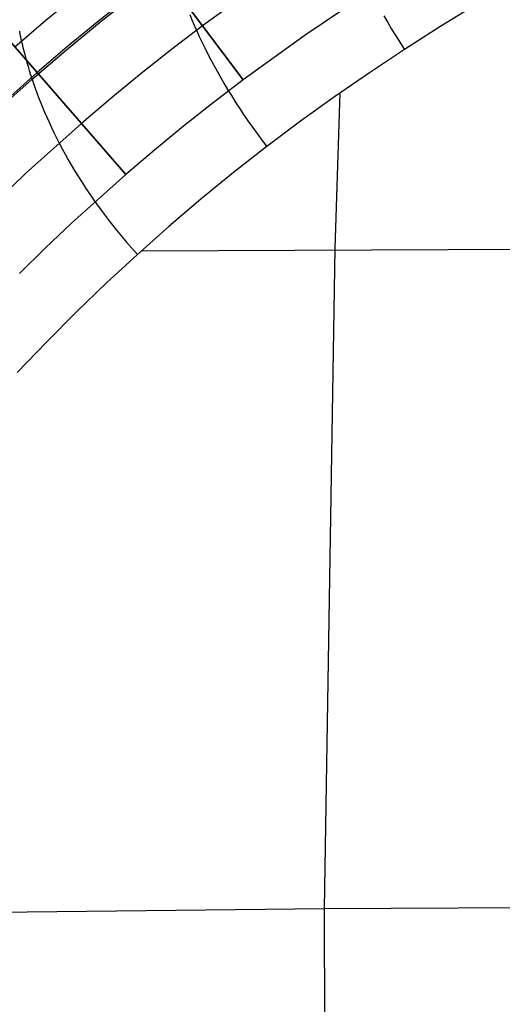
# Model space of a CAD drawing. Extents: x -310 to 431, y -269 to 264.
# Tile 22 of 64: x -207 to -172, y 53 to 126. Entities that reach past the tile are written whole.
import ezdxf

# ---------------------------------------------------------------- set-up
doc = ezdxf.new("R2010")
doc.units = 0
doc.layers.add('PREDEFINITO', color=7, linetype='CONTINUOUS')

msp = doc.modelspace()

# ---------------------------------------------------------------- linework, layer by layer
at = {"layer": 'PREDEFINITO'}
for p, q in [((-190.878, 121.418, 393), (-205.888, 141.41, 393)), ((-199.571, 114.401, 393), (-215.958, 133.281, 393)), ((-215.958, 133.281, 440), (-206.126, 121.953, 440)), ((-196.882, 129.415, 430), (-190.878, 121.418, 430)), ((-189.165, 128.829, 430), (-193.88, 125.416, 430)), ((-203.144, 127.708, 393), (-205.472, 125.795, 393)), ((-199.245, 127.609, 440), (-201.573, 125.763, 440)), ((-199.245, 127.609, 430), (-201.573, 125.763, 430)), ((-199.245, 127.609, 435), (-201.573, 125.763, 435)), ((-201.377, 125.754, 454.98), (-198.755, 127.82, 454.976)), ((-181.603, 127.891, 430), (-186.304, 124.729, 430)), ((-181.603, 127.891, 393), (-186.304, 124.729, 393)), ((-181.603, 127.891, 411.5), (-186.304, 124.729, 411.5)), ((-173.666, 126.954, 461.037), (-176.326, 125.332, 461.033)), ((-173.666, 126.954, 461.037), (-176.326, 125.332, 461.033)), ((-194.833, 126.244, 457.698), (-194.668, 125.849, 457.927)), ((-180.482, 126.161, 460.574), (-180.196, 125.669, 460.678)), ((-205.472, 125.795, 393), (-207.765, 123.841, 393)), ((-203.959, 123.635, 454.985), (-201.377, 125.754, 454.98)), ((-201.573, 125.763, 440), (-203.867, 123.878, 440)), ((-201.573, 125.763, 430), (-203.867, 123.878, 430)), ((-201.573, 125.763, 435), (-203.867, 123.878, 435)), ((-193.88, 125.416, 430), (-196.173, 123.663, 430)), ((-194.668, 125.849, 457.927), (-194.495, 125.449, 458.149)), ((-194.495, 125.449, 458.149), (-194.315, 125.043, 458.362)), ((-180.196, 125.669, 460.678), (-179.901, 125.173, 460.776)), ((-207.431, 125.015, 450.199), (-207.389, 124.794, 450.621)), ((-207.389, 124.794, 450.621), (-207.342, 124.564, 451.033)), ((-194.315, 125.043, 458.362), (-194.126, 124.632, 458.568)), ((-186.304, 124.729, 430), (-190.878, 121.418, 430)), ((-186.304, 124.729, 393), (-190.878, 121.418, 393)), ((-186.304, 124.729, 411.5), (-190.878, 121.418, 411.5)), ((-179.901, 125.173, 460.776), (-179.596, 124.673, 460.867)), ((-179.596, 124.673, 460.867), (-178.954, 123.66, 461.028)), ((-176.326, 125.332, 461.033), (-178.954, 123.66, 461.028)), ((-176.326, 125.332, 461.033), (-178.954, 123.66, 461.028)), ((-207.342, 124.564, 451.033), (-207.29, 124.324, 451.436)), ((-207.29, 124.324, 451.436), (-207.235, 124.076, 451.83)), ((-207.235, 124.076, 451.83), (-207.174, 123.818, 452.216)), ((-194.126, 124.632, 458.568), (-193.929, 124.215, 458.766)), ((-193.929, 124.215, 458.766), (-193.724, 123.793, 458.957)), ((-207.174, 123.818, 452.216), (-207.109, 123.552, 452.593)), ((-207.109, 123.552, 452.593), (-207.038, 123.278, 452.961)), ((-207.038, 123.278, 452.961), (-206.963, 122.995, 453.32)), ((-206.498, 121.465, 454.99), (-203.959, 123.635, 454.985)), ((-203.867, 123.878, 440), (-206.126, 121.953, 440)), ((-203.867, 123.878, 430), (-206.126, 121.953, 430)), ((-203.867, 123.878, 435), (-206.126, 121.953, 435)), ((-196.173, 123.663, 430), (-198.433, 121.873, 430)), ((-193.724, 123.793, 458.957), (-193.51, 123.366, 459.14)), ((-193.51, 123.366, 459.14), (-193.287, 122.935, 459.315)), ((-178.954, 123.66, 461.028), (-181.552, 121.938, 461.024)), ((-178.954, 123.66, 461.028), (-181.552, 121.938, 461.024)), ((-206.963, 122.995, 453.32), (-206.881, 122.704, 453.671)), ((-206.881, 122.704, 453.671), (-206.795, 122.406, 454.013)), ((-193.287, 122.935, 459.315), (-193.055, 122.498, 459.483)), ((-193.055, 122.498, 459.483), (-192.814, 122.058, 459.644)), ((-206.126, 121.953, 440), (-210.381, 118.129, 440)), ((-206.126, 121.953, 430), (-210.381, 118.129, 430)), ((-206.126, 121.953, 435), (-210.381, 118.129, 435)), ((-206.795, 122.406, 454.013), (-206.702, 122.099, 454.347)), ((-206.702, 122.099, 454.347), (-206.603, 121.786, 454.673)), ((-206.603, 121.786, 454.673), (-206.498, 121.465, 454.99)), ((-206.126, 121.953, 440), (-206.126, 121.953, 430)), ((-206.126, 121.953, 430), (-199.571, 114.401, 430)), ((-198.433, 121.873, 430), (-200.658, 120.044, 430)), ((-192.814, 122.058, 459.644), (-192.563, 121.612, 459.798)), ((-181.552, 121.938, 461.024), (-184.117, 120.166, 461.021)), ((-181.552, 121.938, 461.024), (-184.117, 120.166, 461.021)), ((-208.994, 119.243, 454.995), (-206.498, 121.465, 454.99)), ((-206.498, 121.465, 454.99), (-206.387, 121.137, 455.298)), ((-206.387, 121.137, 455.298), (-206.269, 120.802, 455.599)), ((-190.878, 121.418, 430), (-193.102, 119.718, 430)), ((-190.878, 121.418, 393), (-193.102, 119.718, 393)), ((-190.878, 121.418, 411.5), (-193.102, 119.718, 411.5)), ((-192.563, 121.612, 459.798), (-192.303, 121.163, 459.944)), ((-192.303, 121.163, 459.944), (-192.034, 120.709, 460.083)), ((-190.878, 121.418, 430), (-190.878, 121.418, 393)), ((-206.269, 120.802, 455.599), (-206.144, 120.46, 455.891)), ((-206.144, 120.46, 455.891), (-206.012, 120.112, 456.175)), ((-192.034, 120.709, 460.083), (-191.754, 120.252, 460.214)), ((-184.076, 108.922, 462.108), (-183.7, 120.459, 461.021)), ((-206.012, 120.112, 456.175), (-205.873, 119.757, 456.451)), ((-205.873, 119.757, 456.451), (-205.727, 119.397, 456.719)), ((-200.658, 120.044, 430), (-202.849, 118.177, 430)), ((-193.102, 119.718, 430), (-195.292, 117.982, 430)), ((-193.102, 119.718, 393), (-195.292, 117.982, 393)), ((-193.102, 119.718, 411.5), (-195.292, 117.982, 411.5)), ((-191.754, 120.252, 460.214), (-191.464, 119.791, 460.339)), ((-191.464, 119.791, 460.339), (-191.164, 119.326, 460.456)), ((-184.117, 120.166, 461.021), (-186.647, 118.343, 461.018)), ((-184.117, 120.166, 461.021), (-186.647, 118.343, 461.018)), ((-205.727, 119.397, 456.719), (-205.573, 119.03, 456.978)), ((-205.573, 119.03, 456.978), (-205.411, 118.658, 457.23)), ((-191.164, 119.326, 460.456), (-190.854, 118.858, 460.567)), ((-190.854, 118.858, 460.567), (-190.533, 118.387, 460.67)), ((-202.849, 118.177, 430), (-206.974, 114.469, 430)), ((-205.411, 118.658, 457.23), (-205.241, 118.28, 457.474)), ((-205.241, 118.28, 457.474), (-205.064, 117.896, 457.71)), ((-190.533, 118.387, 460.67), (-190.201, 117.912, 460.767)), ((-186.647, 118.343, 461.018), (-189.139, 116.472, 461.015)), ((-186.647, 118.343, 461.018), (-189.139, 116.472, 461.015)), ((-205.064, 117.896, 457.71), (-204.877, 117.508, 457.938)), ((-204.877, 117.508, 457.938), (-204.683, 117.115, 458.158)), ((-195.292, 117.982, 430), (-197.449, 116.21, 430)), ((-195.292, 117.982, 393), (-197.449, 116.21, 393)), ((-195.292, 117.982, 411.5), (-197.449, 116.21, 411.5)), ((-190.201, 117.912, 460.767), (-189.858, 117.435, 460.856)), ((-189.858, 117.435, 460.856), (-189.504, 116.955, 460.939)), ((-204.683, 117.115, 458.158), (-204.479, 116.716, 458.371)), ((-204.479, 116.716, 458.371), (-204.267, 116.313, 458.576)), ((-189.504, 116.955, 460.939), (-189.139, 116.472, 461.015)), ((-204.267, 116.313, 458.576), (-204.046, 115.906, 458.773)), ((-204.046, 115.906, 458.773), (-203.815, 115.495, 458.963)), ((-197.449, 116.21, 430), (-199.571, 114.401, 430)), ((-197.449, 116.21, 393), (-199.571, 114.401, 393)), ((-197.449, 116.21, 411.5), (-199.571, 114.401, 411.5)), ((-189.139, 116.472, 461.015), (-191.592, 114.552, 461.013)), ((-189.139, 116.472, 461.015), (-191.592, 114.552, 461.013)), ((-203.815, 115.495, 458.963), (-203.575, 115.079, 459.145)), ((-206.974, 114.469, 430), (-208.986, 112.563, 430)), ((-203.575, 115.079, 459.145), (-203.326, 114.66, 459.32)), ((-203.326, 114.66, 459.32), (-203.066, 114.237, 459.487)), ((-191.592, 114.552, 461.013), (-194.006, 112.582, 461.012)), ((-191.592, 114.552, 461.013), (-194.006, 112.582, 461.012)), ((-199.571, 114.401, 430), (-203.567, 110.809, 430)), ((-199.571, 114.401, 393), (-203.567, 110.809, 393)), ((-199.571, 114.401, 411.5), (-203.567, 110.809, 411.5)), ((-203.066, 114.237, 459.487), (-202.797, 113.811, 459.647)), ((-202.797, 113.811, 459.647), (-202.517, 113.381, 459.8)), ((-199.571, 114.401, 430), (-199.571, 114.401, 393)), ((-202.517, 113.381, 459.8), (-202.227, 112.948, 459.945)), ((-202.227, 112.948, 459.945), (-201.926, 112.512, 460.083)), ((-201.926, 112.512, 460.083), (-201.614, 112.074, 460.214)), ((-194.006, 112.582, 461.012), (-196.379, 110.562, 461.011)), ((-194.006, 112.582, 461.012), (-196.379, 110.562, 461.011)), ((-201.614, 112.074, 460.214), (-201.292, 111.633, 460.338)), ((-201.292, 111.633, 460.338), (-200.958, 111.19, 460.455)), ((-203.567, 110.809, 430), (-205.516, 108.964, 430)), ((-203.567, 110.809, 393), (-205.516, 108.964, 393)), ((-203.567, 110.809, 411.5), (-205.516, 108.964, 411.5)), ((-200.958, 111.19, 460.455), (-200.613, 110.745, 460.565)), ((-200.613, 110.745, 460.565), (-200.256, 110.298, 460.668)), ((-200.256, 110.298, 460.668), (-199.888, 109.849, 460.764)), ((-196.379, 110.562, 461.011), (-198.71, 108.493, 461.011)), ((-196.379, 110.562, 461.011), (-198.71, 108.493, 461.011)), ((-199.888, 109.849, 460.764), (-199.507, 109.398, 460.853)), ((-199.507, 109.398, 460.853), (-199.115, 108.946, 460.935)), ((-205.516, 108.964, 430), (-207.43, 107.086, 430)), ((-205.516, 108.964, 393), (-207.43, 107.086, 393)), ((-205.516, 108.964, 411.5), (-207.43, 107.086, 411.5)), ((-199.115, 108.946, 460.935), (-198.71, 108.493, 461.011)), ((-198.407, 108.767, 461.011), (-121.76, 109.057, 466.376)), ((-184.859, 60.08, 466.355), (-184.076, 108.922, 462.108)), ((-198.71, 108.493, 461.011), (-200.997, 106.376, 461.011)), ((-198.71, 108.493, 461.011), (-200.997, 106.376, 461.011)), ((-200.997, 106.376, 461.011), (-203.24, 104.212, 461.011)), ((-200.997, 106.376, 461.011), (-203.24, 104.212, 461.011)), ((-203.24, 104.212, 461.011), (-205.436, 102, 461.012)), ((-203.24, 104.212, 461.011), (-205.436, 102, 461.012)), ((-205.436, 102, 461.012), (-207.585, 99.743, 461.014)), ((-205.436, 102, 461.012), (-207.585, 99.743, 461.014)), ((-234.397, 59.505, 461.077), (-184.859, 60.08, 466.355)), ((-184.859, 60.08, 466.355), (-122.405, 60.375, 471.469)), ((-184.8, 35.418, 468.167), (-184.859, 60.08, 466.355))]:
    msp.add_line(p, q, dxfattribs=at)

doc.saveas('drawing.dxf')
